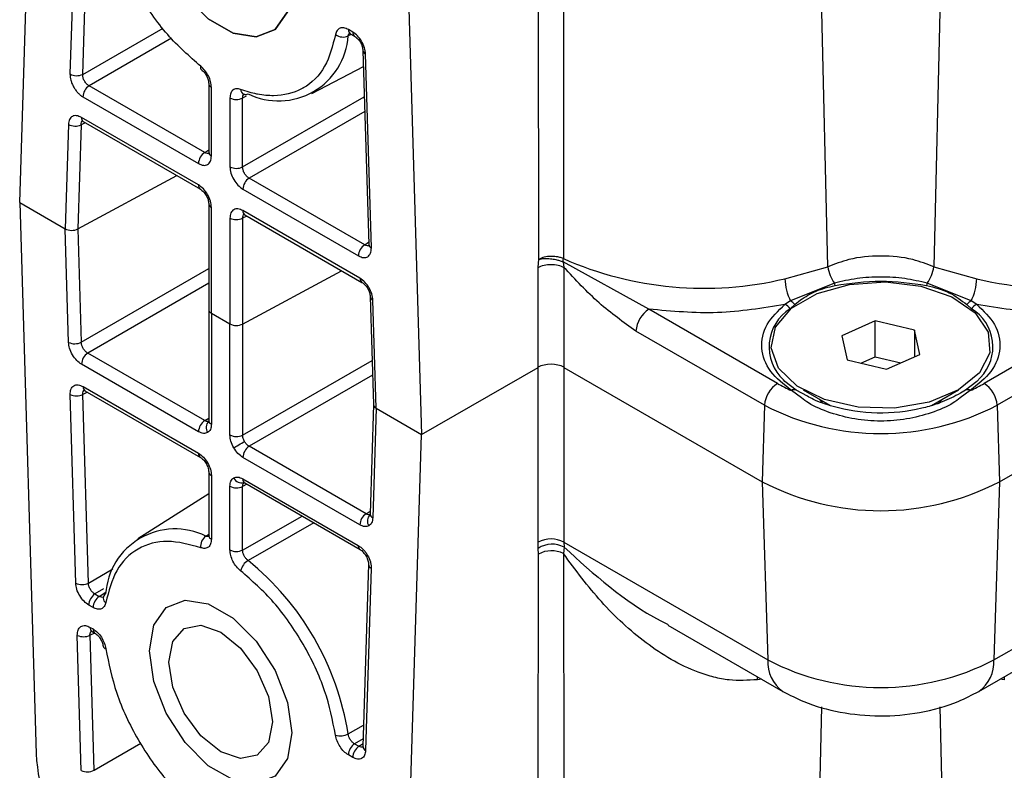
# Model space of a CAD drawing. Header units: millimetres. Extents: x 15 to 415, y 5 to 292.
# Tile 40 of 45: x 369.3 to 376.99, y 208.76 to 214.62. Entities that reach past the tile are written whole.
import ezdxf

# ---------------------------------------------------------------- set-up
doc = ezdxf.new("R2010")
doc.units = ezdxf.units.MM

msp = doc.modelspace()

# ---------------------------------------------------------------- linework, layer by layer
at = {"color": 7, "linetype": 'Continuous', "lineweight": 25}
for p, q in [((375.612197, 212.688607), (375.468817, 218.676705)), ((376.583766, 218.676705), (376.440386, 212.688607)), ((369.301888, 213.191644), (369.429864, 217.349686)), ((373.355196, 212.74852), (373.350014, 216.284218)), ((373.550765, 216.284878), (373.547643, 212.753364)), ((372.312761, 215.685424), (372.440737, 211.379625)), ((369.739647, 215.658984), (369.694611, 214.19574)), ((369.793802, 214.192723), (369.838838, 215.655968)), ((371.902086, 214.523144), (371.868168, 214.542724)), ((371.882964, 214.510021), (371.916882, 214.49044)), ((371.982089, 214.379426), (372.027125, 212.864184)), ((372.048014, 212.837149), (372.002978, 214.352391)), ((371.582782, 214.043222), (371.985833, 214.253462)), ((370.74666, 213.582327), (369.844248, 214.103278)), ((370.777948, 214.121698), (370.777948, 213.583354)), ((370.798869, 213.554197), (370.798869, 214.092541)), ((369.795503, 214.01685), (370.697915, 213.495898)), ((370.943756, 214.008899), (370.943756, 213.470555)), ((371.042978, 213.469555), (371.042978, 214.007899)), ((370.697915, 213.328588), (369.783393, 213.85653)), ((369.798189, 213.823827), (370.712711, 213.295885)), ((369.682501, 213.802265), (369.657391, 212.986417)), ((369.781692, 213.799249), (369.756643, 212.985399)), ((376.952105, 211.010487), (381.699822, 213.751285)), ((369.756643, 212.985399), (370.529695, 213.401538)), ((371.995867, 212.861175), (371.093455, 213.382127)), ((371.04471, 213.295698), (371.947122, 212.774747)), ((369.301888, 213.191644), (369.657391, 212.986417)), ((369.301888, 213.191644), (369.429864, 208.885845)), ((370.777948, 213.182888), (370.777948, 212.356613)), ((370.798869, 212.327455), (370.798869, 213.153731)), ((371.959232, 212.600445), (371.04471, 213.128388)), ((370.943756, 213.070089), (370.943756, 212.243814)), ((371.042978, 213.069089), (371.042978, 212.242814)), ((371.059506, 213.095684), (371.974028, 212.567742)), ((369.683749, 212.099581), (369.657391, 212.986417)), ((369.756643, 212.985399), (369.78294, 212.100634)), ((373.349936, 212.685487), (373.355196, 212.74852)), ((373.349936, 211.904494), (373.349936, 212.685487)), ((374.215352, 212.358416), (373.54495, 212.727202)), ((373.54495, 212.727202), (373.551844, 212.685487)), ((373.551844, 212.685487), (373.551844, 211.904494)), ((375.277423, 212.596648), (375.612197, 212.688607)), ((376.440386, 212.688607), (376.77516, 212.596648)), ((371.042978, 212.242814), (371.816014, 212.658962)), ((375.66357, 212.561345), (375.321641, 212.422706)), ((376.730941, 212.422706), (376.389012, 212.561345)), ((372.039235, 212.456728), (372.064302, 211.613327)), ((372.085234, 211.584852), (372.060124, 212.429692)), ((375.321641, 212.422706), (375.277383, 212.395716)), ((375.318074, 212.36136), (375.355397, 212.394208)), ((375.355397, 212.394208), (375.398362, 212.430524)), ((376.697186, 212.394208), (376.734509, 212.36136)), ((376.7752, 212.395716), (376.730941, 212.422706)), ((370.777948, 212.356613), (370.777948, 211.489062)), ((370.798869, 212.327455), (370.943756, 212.243814)), ((370.798869, 212.327455), (370.798869, 211.459905)), ((375.219192, 211.778911), (374.215352, 212.358416)), ((377.837231, 212.358416), (376.833391, 211.778911)), ((370.943756, 211.376263), (370.943756, 212.243814)), ((371.042978, 212.242814), (371.042978, 211.375263)), ((375.9831, 212.266622), (375.72144, 212.15062)), ((376.287951, 212.193807), (375.9831, 212.266622)), ((375.9831, 211.986665), (375.9831, 212.266622)), ((375.118239, 211.608054), (374.114398, 212.187559)), ((375.72144, 212.15062), (375.764632, 211.961803)), ((376.331143, 212.004991), (376.287951, 212.193807)), ((376.287951, 212.193807), (376.287951, 211.985842)), ((377.938184, 212.187559), (376.934344, 211.608054)), ((370.74666, 211.488035), (369.833386, 212.015257)), ((375.870164, 211.936597), (375.9831, 211.986665)), ((375.9831, 211.986665), (376.182419, 211.939057)), ((376.069483, 211.888989), (376.331143, 212.004991)), ((370.697915, 211.401607), (369.784641, 211.928828)), ((372.440737, 211.379625), (373.349936, 211.904494)), ((373.349936, 210.537868), (373.349936, 211.904494)), ((373.551844, 211.904494), (375.100478, 211.010487)), ((373.551844, 211.904494), (373.551844, 210.537868)), ((375.764632, 211.961803), (376.069483, 211.888989)), ((369.796757, 211.754353), (370.697915, 211.234125)), ((369.739644, 210.218965), (369.695864, 211.691951)), ((369.795055, 211.693003), (369.79496, 211.695025)), ((369.838835, 210.220018), (369.795055, 211.693003)), ((369.811553, 211.72165), (370.712711, 211.201422)), ((375.420101, 211.727973), (375.628296, 211.607746)), ((376.421095, 211.605902), (376.632481, 211.727973)), ((376.686818, 211.725854), (376.647362, 211.701572)), ((372.064281, 211.614047), (372.037989, 210.759804)), ((375.118239, 211.608054), (375.100478, 211.010487)), ((375.59772, 211.625403), (375.59772, 211.618715)), ((376.454863, 211.617247), (376.454863, 211.625403)), ((376.934344, 211.608054), (376.952105, 211.010487)), ((372.085234, 211.584852), (372.058876, 210.72845)), ((372.085234, 211.584852), (372.440737, 211.379625)), ((372.312761, 207.221583), (372.440737, 211.379625)), ((372.006729, 210.760613), (371.093455, 211.287835)), ((371.957984, 210.674184), (371.04471, 211.201406)), ((370.777948, 211.088426), (370.777948, 210.591528)), ((370.798869, 211.059268), (370.798869, 210.56237)), ((370.943756, 210.478729), (370.943756, 210.975627)), ((371.04471, 211.033925), (371.945868, 210.513697)), ((371.059506, 211.001222), (371.960665, 210.480994)), ((375.100478, 211.010487), (375.143301, 209.61914)), ((376.952105, 211.010487), (376.909282, 209.61914)), ((370.777948, 210.917283), (370.223757, 210.564943)), ((371.042978, 210.477729), (371.042978, 210.974627)), ((376.909282, 209.61914), (378.599591, 210.594934)), ((373.351803, 210.49071), (373.349936, 210.537868)), ((373.551844, 210.537868), (375.143301, 209.61914)), ((373.551844, 210.537868), (373.553035, 210.500316)), ((373.350014, 207.820377), (373.353523, 210.445996)), ((373.353523, 210.445996), (373.351803, 210.49071)), ((373.553035, 210.500316), (373.547608, 210.450187)), ((373.547608, 210.450187), (373.550765, 207.821037)), ((372.025874, 210.366162), (371.982094, 208.943724)), ((372.046761, 210.334807), (372.002981, 208.912369)), ((369.889281, 210.134641), (369.923215, 210.115052)), ((369.87447, 210.028623), (369.840536, 210.048212)), ((369.852652, 209.873737), (369.87447, 209.861142)), ((369.867448, 209.841034), (369.889266, 209.828439)), ((374.363651, 209.891929), (375.261424, 209.373656)), ((376.791159, 209.373656), (377.692091, 209.893753)), ((369.783121, 208.756179), (369.75176, 209.811335)), ((369.850951, 209.812387), (369.850855, 209.814409)), ((369.882312, 208.757231), (369.850951, 209.812387)), ((371.9169, 208.964122), (371.950834, 208.944532)), ((371.902089, 208.858104), (371.868155, 208.877693))]:
    msp.add_line(p, q, dxfattribs=at)
at = {"color": 8, "linetype": 'Continuous', "lineweight": 25}
for p, q in [((369.793802, 214.192723), (370.421759, 214.554371)), ((370.488204, 214.47414), (369.844248, 214.103278)), ((371.8913, 214.505209), (371.867183, 214.492984)), ((371.071004, 214.022081), (371.042978, 214.007899)), ((371.042978, 213.469555), (371.992834, 214.017902)), ((371.99624, 213.903299), (371.093455, 213.382127)), ((369.813329, 213.815087), (369.781692, 213.799249)), ((370.74666, 213.582327), (370.777948, 213.603004)), ((371.076542, 213.08585), (371.042978, 213.069089)), ((371.995867, 212.861175), (372.026609, 212.88154)), ((369.78294, 212.100634), (370.777948, 212.676377)), ((370.777948, 212.561811), (369.833386, 212.015257)), ((371.042978, 211.375263), (372.054029, 211.958972)), ((372.057436, 211.844336), (371.093455, 211.287835)), ((369.830551, 211.710683), (369.795055, 211.693003)), ((375.405854, 211.667219), (375.327814, 211.723696)), ((375.454173, 211.678331), (375.365765, 211.725854)), ((376.724769, 211.723696), (376.6468, 211.667267)), ((370.74666, 211.488035), (370.777948, 211.508712)), ((371.076542, 210.991387), (371.042978, 210.974627)), ((372.006729, 210.760613), (372.038662, 210.781667)), ((371.042978, 210.477729), (371.50732, 210.742705)), ((371.598347, 210.690156), (371.084805, 210.396156)), ((370.75531, 210.586369), (370.777948, 210.601135)), ((369.838835, 210.220018), (370.029839, 210.330539)), ((369.957276, 210.173985), (369.889281, 210.134641)), ((369.923215, 210.115052), (369.975461, 210.149194)), ((369.879795, 209.826754), (369.850951, 209.812387)), ((375.06211, 209.465013), (375.062584, 209.488444)), ((375.094236, 209.470171), (375.06211, 209.465013)), ((376.990473, 209.465013), (376.958347, 209.470171)), ((376.989951, 209.490048), (376.990473, 209.465013)), ((375.468817, 205.338045), (375.566444, 209.253375)), ((376.486117, 209.254238), (376.583766, 205.338045)), ((371.867171, 209.041125), (371.987243, 209.111023)), ((371.983926, 209.00325), (371.9169, 208.964122)), ((369.882312, 208.757231), (370.247609, 208.968604)), ((371.950834, 208.944532), (371.982767, 208.965586))]:
    msp.add_line(p, q, dxfattribs=at)
at = {"color": 7, "linetype": 'Continuous', "lineweight": 25, "flags": 128}
for points in [[(371.426896, 214.88112), (371.393391, 215.119892), (371.296914, 215.368549), (371.149104, 215.5971), (370.967789, 215.777978), (370.774836, 215.889367), (370.593521, 215.917832), (370.445711, 215.859938), (370.349234, 215.72267), (370.315729, 215.522584), (370.349234, 215.283812), (370.445711, 215.035155), (370.593521, 214.806604), (370.774836, 214.625725), (370.967789, 214.514336), (371.149104, 214.485872), (371.296914, 214.543765), (371.393391, 214.681033), (371.426896, 214.88112)], [(370.315729, 215.522584), (370.349234, 215.72267), (370.445711, 215.859938), (370.593521, 215.917832), (370.774836, 215.889367), (370.967789, 215.777978), (371.149104, 215.5971), (371.296914, 215.368549), (371.393391, 215.119892), (371.426896, 214.88112), (371.393391, 214.681033), (371.296914, 214.543765), (371.149104, 214.485872), (370.967789, 214.514336), (370.774836, 214.625725), (370.593521, 214.806604), (370.445711, 215.035155), (370.349234, 215.283812), (370.315729, 215.522584)], [(369.798189, 213.823827), (369.797568, 213.824198), (369.796417, 213.824957)], [(371.059506, 213.095684), (371.058885, 213.096055), (371.057734, 213.096814)], [(376.632383, 211.727916), (376.402746, 211.633265), (376.132314, 211.586787), (375.850393, 211.593518), (375.587533, 211.65273), (375.372219, 211.758005), (375.227785, 211.897935), (375.169881, 212.057357), (375.204782, 212.218995), (375.328707, 212.365333), (375.528226, 212.480512), (375.781718, 212.552052), (376.061713, 212.572201), (376.33787, 212.538773), (376.580262, 212.455393), (376.762623, 212.331095), (376.865192, 212.179349), (376.876852, 212.0166), (376.796341, 211.860483), (376.632383, 211.727916)], [(376.804535, 211.824727), (376.775129, 211.794905), (376.686818, 211.725854)], [(375.365765, 211.725854), (375.277454, 211.794905), (375.26626, 211.805713)], [(370.973317, 211.276756), (370.980979, 211.281181), (370.990186, 211.286497), (371.000606, 211.292514), (371.011864, 211.299013), (371.023552, 211.305762), (371.035251, 211.312516), (371.046537, 211.319032), (371.057005, 211.325075)], [(371.426896, 209.048686), (371.393391, 208.848599), (371.296914, 208.711331), (371.149104, 208.653438), (370.967789, 208.681902), (370.774836, 208.793291), (370.593521, 208.974169), (370.445711, 209.20272), (370.349234, 209.451378), (370.315729, 209.690149), (370.349234, 209.890236), (370.445711, 210.027504), (370.593521, 210.085397), (370.774836, 210.056933), (370.967789, 209.945544), (371.149104, 209.764666), (371.296914, 209.536114), (371.393391, 209.287457), (371.426896, 209.048686)], [(370.315729, 209.690149), (370.349234, 209.890236), (370.445711, 210.027504), (370.593521, 210.085397), (370.774836, 210.056933), (370.967789, 209.945544), (371.149104, 209.764666), (371.296914, 209.536114), (371.393391, 209.287457), (371.426896, 209.048686), (371.393391, 208.848599), (371.296914, 208.711331), (371.149104, 208.653438), (370.967789, 208.681902), (370.774836, 208.793291), (370.593521, 208.974169), (370.445711, 209.20272), (370.349234, 209.451378), (370.315729, 209.690149)], [(371.275374, 209.136158), (371.244616, 208.975356), (371.157027, 208.874546), (371.02594, 208.849076), (370.871313, 208.902823), (370.716685, 209.027605), (370.585598, 209.204424), (370.498009, 209.406363), (370.467251, 209.602677), (370.498009, 209.763479), (370.585598, 209.864289), (370.716685, 209.889759), (370.871313, 209.836012), (371.02594, 209.71123), (371.157027, 209.53441), (371.244616, 209.332472), (371.275374, 209.136158)]]:
    msp.add_lwpolyline(points, dxfattribs=at)
at = {"color": 8, "linetype": 'Continuous', "lineweight": 25, "flags": 128}
for points in [[(375.547829, 211.654213), (375.551428, 211.649061), (375.571136, 211.624764)], [(376.475302, 211.618204), (376.501155, 211.649061), (376.504754, 211.654213)], [(370.769308, 211.158775), (370.763467, 211.155402), (370.759658, 211.153202), (370.758019, 211.152255), (370.757956, 211.152218)]]:
    msp.add_lwpolyline(points, dxfattribs=at)
at = {"color": 8, "linetype": 'Continuous', "lineweight": 25}
for centre, radius, start, end in [((371.903305, 214.538923), 0.035342, 173.8253184, 234.8625012), ((371.936131, 214.518866), 0.034313, 172.8378751, 236.2729086), ((372.015301, 214.383484), 0.033446, 186.7216502, 248.3807267), ((370.813123, 214.124845), 0.03531, 185.0071964, 246.1912618), ((371.071734, 214.077913), 0.044393, 183.1672523, 244.897413), ((369.820176, 213.853231), 0.036931, 174.8741814, 229.9590147), ((370.813139, 213.58652), 0.035334, 185.1409796, 246.1791614), ((370.732995, 213.324775), 0.035287, 173.7973187, 235.1727403), ((370.813101, 213.186011), 0.035278, 184.8305421, 246.2071918), ((371.081493, 213.125088), 0.036931, 174.8741814, 229.9590147), ((372.060373, 212.868287), 0.033501, 187.0337499, 248.3505784), ((371.994319, 212.596634), 0.035294, 173.8009355, 235.1325879), ((372.071536, 212.460076), 0.032457, 185.5071995, 249.4148931), ((375.504544, 212.063732), 0.351217, 122.0680023, 227.2771635), ((376.555082, 212.065061), 0.346391, 316.0664881, 58.8026031), ((369.83088, 211.750093), 0.034389, 172.8843967, 235.8034229), ((370.824818, 211.432735), 0.067388, 132.8747922, 214.5387679), ((370.812236, 211.49158), 0.03438, 184.1997547, 247.1203863), ((370.732053, 211.229869), 0.034402, 172.8924346, 235.722667), ((370.812245, 211.090954), 0.034393, 184.2804561, 247.1123502), ((371.034166, 211.069977), 0.067395, 205.4623962, 287.1230232), ((371.078834, 211.029665), 0.034389, 172.8843953, 235.8034243), ((372.084768, 210.704353), 0.068184, 132.8414745, 213.815798), ((372.074194, 210.761288), 0.036235, 182.3466991, 244.9927559), ((370.812236, 210.594046), 0.03438, 184.1997522, 247.1203888), ((371.980005, 210.50944), 0.034401, 172.8918853, 235.7281814), ((371.975766, 210.506024), 0.081876, 292.2650821, 301.4596474), ((372.063014, 210.368277), 0.037207, 183.3784514, 244.0984839), ((369.886776, 209.869477), 0.034389, 172.8843967, 235.8034229), ((369.908543, 209.85687), 0.03434, 172.854538, 236.1042928), ((375.421259, 209.601752), 0.278502, 176.4204774, 235.0284593), ((376.631324, 209.601752), 0.278502, 304.9718237, 3.5794994), ((372.018299, 208.945207), 0.036235, 182.3466991, 244.9927559)]:
    msp.add_arc(centre, radius, start, end, dxfattribs=at)
at = {"color": 7, "linetype": 'Continuous', "lineweight": 25}
for centre, radius, start, end in [((371.324871, 214.528778), 0.543492, 243.7869602, 356.2237916), ((371.826821, 214.581052), 0.096876, 233.1390706, 294.6220317), ((370.741191, 214.247628), 0.027196, 162.7664826, 225.0793979), ((369.747094, 214.289175), 0.107166, 240.6771155, 295.8393242), ((369.905696, 214.011662), 0.110314, 123.8500426, 177.3047975), ((370.99436, 214.106939), 0.11033, 242.6993468, 296.1459996), ((371.065098, 214.073999), 0.038281, 251.4204066, 300.9824972), ((369.734983, 213.895701), 0.107166, 240.6771155, 295.8393243), ((370.808108, 213.490711), 0.110314, 123.8500426, 177.3047975), ((370.99436, 213.568595), 0.11033, 242.6993468, 296.1459996), ((371.154902, 213.290511), 0.110314, 123.8500552, 177.3047966), ((370.99436, 213.16813), 0.11033, 242.6993468, 296.1459996), ((372.057314, 212.76956), 0.110314, 123.8500899, 177.3047943), ((373.36517, 212.758928), 0.182558, 349.9921398, 358.2535237), ((374.645294, 215.244156), 2.721926, 246.2176948, 283.4287301), ((377.406684, 215.173943), 2.653539, 256.2318965, 297.1571112), ((375.919332, 212.738592), 0.311175, 189.2436202, 214.7225667), ((376.133251, 212.738592), 0.311175, 325.2774333, 350.7563798), ((375.686583, 212.608071), 0.40932, 181.5991727, 206.9274972), ((376.366, 212.608071), 0.40932, 333.0725028, 358.4008273), ((375.47481, 212.495881), 0.19979, 13.9452039, 19.1271409), ((376.577773, 212.495881), 0.19979, 160.8728591, 166.0547961), ((375.236901, 212.306495), 0.097975, 34.0549473, 65.5949507), ((375.267821, 212.324714), 0.111799, 38.4327334, 61.2228744), ((376.784762, 212.324714), 0.111799, 118.7771256, 141.5672666), ((376.815682, 212.306495), 0.097975, 114.4050493, 145.9450527), ((370.813139, 212.359779), 0.035334, 185.1409796, 246.1791614), ((370.812236, 212.359131), 0.03438, 184.1997547, 247.1203863), ((374.334528, 212.172745), 0.220628, 122.6950974, 176.1500601), ((370.99436, 212.341854), 0.11033, 242.6993468, 296.1459996), ((369.732258, 212.202516), 0.113793, 244.7673421, 296.4481591), ((369.894833, 211.923641), 0.110314, 123.8500426, 177.3047975), ((375.338368, 211.59324), 0.220628, 122.6950974, 176.1500601), ((375.807145, 212.801115), 1.179233, 240.0932776, 246.0162676), ((376.245438, 212.801115), 1.179233, 293.9837324, 299.9067224), ((376.714215, 211.59324), 0.220628, 3.8499399, 57.3049026), ((369.744374, 211.794886), 0.113793, 244.7673421, 296.4481591), ((375.348782, 211.689725), 0.039921, 64.8231571, 121.68329), ((376.703801, 211.689725), 0.039921, 58.31671, 115.1768429), ((376.026291, 213.36059), 1.973814, 242.6096722, 297.3903278), ((370.808108, 211.396419), 0.110314, 123.8500426, 177.3047975), ((370.99436, 211.474304), 0.11033, 242.6993468, 296.1459996), ((371.154902, 211.196219), 0.110314, 123.8500426, 177.3047975), ((370.99436, 211.073667), 0.11033, 242.6993468, 296.1459996), ((376.026291, 212.797301), 2.01242, 242.6096722, 297.3903278), ((372.068176, 210.668997), 0.110314, 123.8500426, 177.3047975), ((370.515242, 210.098783), 0.543482, 63.7862226, 176.2171738), ((370.811387, 210.507386), 0.096866, 125.3741755, 186.8640901), ((373.45089, 210.356667), 0.207426, 60.8762066, 119.1237934), ((373.460383, 210.328692), 0.195036, 61.6372987, 123.828817), ((370.99436, 210.576769), 0.11033, 242.6993468, 296.1459996), ((373.454577, 210.262289), 0.209668, 63.6593092, 118.8142837), ((371.155309, 210.285204), 0.131458, 122.4338915, 166.6384629), ((369.705564, 208.696436), 2.188916, 9.0600975, 50.9423547), ((369.788153, 210.3219), 0.113793, 244.7673421, 296.4481591), ((369.950729, 210.043025), 0.110314, 123.8500426, 177.3047975), ((369.992454, 210.101498), 0.038457, 120.4850481, 241.2027399), ((369.984662, 210.023436), 0.110314, 123.8500426, 177.3047975), ((369.800269, 209.91427), 0.113793, 244.7673421, 296.4481591), ((369.979931, 209.733651), 0.027187, 194.9430807, 257.2446244), ((376.026291, 211.323306), 1.919337, 242.6096722, 297.3903278), ((371.806325, 209.157697), 0.131496, 253.3716356, 297.5625183), ((371.978348, 208.872506), 0.110314, 123.8500205, 177.3047989), ((372.012281, 208.852916), 0.110314, 123.8500426, 177.3047975), ((371.190902, 209.004355), 1.765022, 183.8499399, 237.3049026), ((369.83163, 208.859114), 0.113793, 244.7673421, 296.4481591)]:
    msp.add_arc(centre, radius, start, end, dxfattribs=at)
for centre, major_axis, ratio, start_param, end_param in [((369.707898, 213.015574), (0.07145, -0.000038), 0.5772875, 3.92760008, 5.46348982), ((369.707898, 213.015574), (0.07145, -0.000038), 0.5772875, 3.92760008, 5.46348982), ((373.45089, 211.846073), (0.142857, 0), 0.57799126, 0.78600715, 2.3555855), ((373.45089, 211.846073), (0.142857, 0), 0.57799126, 0.78600715, 2.3555855), ((372.135742, 211.61401), (0.07145, -0.000038), 0.5772875, 3.12413157, 3.92760008), ((372.135742, 211.61401), (0.07145, -0.000038), 0.5772875, 3.15905374, 3.92760008)]:
    msp.add_ellipse(centre, major_axis=major_axis, ratio=ratio, start_param=start_param, end_param=end_param, dxfattribs=at)
for points, knots in [([(370.715216, 214.255685), (370.627113, 214.333416), (370.446599, 214.492679), (370.29411, 214.713865), (370.225716, 214.832537), (370.221105, 214.840554), (370.154992, 214.957133), (370.073406, 215.137055), (370.020628, 215.312965), (369.999335, 215.399856), (369.986572, 215.457642), (369.978292, 215.511301), (369.973917, 215.539652)], [0, 0, 0, 0, 0.24379162, 0.4995076, 0.50011638, 0.50467354, 0.51712163, 0.75542655, 0.87764462, 0.88387581, 0.93864585, 1, 1, 1, 1]), ([(371.868168, 214.542724), (371.856389, 214.548128), (371.832844, 214.558928), (371.801971, 214.555233), (371.778346, 214.537429), (371.77192, 214.514835), (371.768708, 214.503542)], [0, 0, 0, 0, 0.25014954, 0.49998707, 0.75006361, 1, 1, 1, 1]), ([(371.867183, 214.492984), (371.868558, 214.498672), (371.871188, 214.509555), (371.879119, 214.514321), (371.882905, 214.516596)], [0, 0, 0, 0, 0.52264418, 1, 1, 1, 1]), ([(372.002978, 214.352391), (372.001037, 214.368369), (371.997156, 214.400302), (371.97383, 214.45094), (371.940845, 214.495604), (371.915012, 214.513959), (371.902086, 214.523144)], [0, 0, 0, 0, 0.25018518, 0.5, 0.74981482, 1, 1, 1, 1]), ([(371.768708, 214.503542), (371.745439, 214.415237), (371.697763, 214.234309), (371.582453, 214.124788), (371.513877, 214.085396), (371.50924, 214.082749), (371.441336, 214.045604), (371.326314, 214.017792), (371.200364, 214.029556), (371.135763, 214.042261), (371.092102, 214.052727), (371.049773, 214.067601), (371.027409, 214.07546)], [0, 0, 0, 0, 0.24379162, 0.4995076, 0.50011638, 0.50467354, 0.51712164, 0.75542655, 0.87764462, 0.8838758, 0.93864585, 1, 1, 1, 1]), ([(371.916895, 214.490433), (371.925165, 214.484536), (371.941721, 214.472731), (371.963102, 214.4437), (371.97828, 214.410642), (371.980818, 214.389841), (371.982089, 214.379426)], [0, 0, 0, 0, 0.24918145, 0.49884763, 0.74908124, 1, 1, 1, 1]), ([(370.798869, 214.092541), (370.79766, 214.106841), (370.795242, 214.135424), (370.776608, 214.181833), (370.74938, 214.224833), (370.726602, 214.245403), (370.715216, 214.255685)], [0, 0, 0, 0, 0.25014954, 0.49998707, 0.75006361, 1, 1, 1, 1]), ([(370.721829, 214.228493), (370.729574, 214.221515), (370.744996, 214.207619), (370.76326, 214.179077), (370.775569, 214.148858), (370.777157, 214.130732), (370.777948, 214.121712)], [0, 0, 0, 0, 0.25360104, 0.50500419, 0.75369189, 1, 1, 1, 1]), ([(369.694611, 214.19574), (369.695722, 214.179437), (369.697386, 214.155002), (369.709847, 214.119843), (369.722261, 214.09431), (369.737823, 214.070078), (369.755709, 214.048629), (369.775216, 214.029887), (369.788741, 214.021195), (369.795503, 214.01685)], [0, 0, 0, 0, 0.249246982, 0.373577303, 0.499340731, 0.62217669, 0.74943613, 0.874731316, 1, 1, 1, 1]), ([(369.844248, 214.103278), (369.840602, 214.105489), (369.833413, 214.109848), (369.820207, 214.122041), (369.806085, 214.141034), (369.797192, 214.162864), (369.793704, 214.180295), (369.793769, 214.188552), (369.793802, 214.192723)], [0, 0, 0, 0, 0.13079635, 0.2578972, 0.50000405, 0.74272401, 0.87001339, 1, 1, 1, 1]), ([(371.027409, 214.07546), (371.016011, 214.078333), (370.99323, 214.084075), (370.966006, 214.072481), (370.947397, 214.047572), (370.94497, 214.021788), (370.943756, 214.008899)], [0, 0, 0, 0, 0.25014954, 0.49998707, 0.75006361, 1, 1, 1, 1]), ([(371.042978, 214.007899), (371.043501, 214.01413), (371.044546, 214.02659), (371.050443, 214.037105), (371.055968, 214.039003), (371.056849, 214.039306)], [0, 0, 0, 0, 0.45671437, 0.91337097, 1, 1, 1, 1]), ([(369.783393, 213.85653), (369.770467, 213.86227), (369.744634, 213.873741), (369.711649, 213.86716), (369.688323, 213.843454), (369.684442, 213.816001), (369.682501, 213.802265)], [0, 0, 0, 0, 0.25018518, 0.5, 0.74981482, 1, 1, 1, 1]), ([(369.781692, 213.799249), (369.782551, 213.805833), (369.784269, 213.818995), (369.791201, 213.829099), (369.796905, 213.830036), (369.797143, 213.830075)], [0, 0, 0, 0, 0.48960103, 0.97864021, 1, 1, 1, 1]), ([(370.697915, 213.495898), (370.711134, 213.490072), (370.737552, 213.478429), (370.771027, 213.485843), (370.794182, 213.511131), (370.797306, 213.539834), (370.798869, 213.554197)], [0, 0, 0, 0, 0.250201, 0.5, 0.749799, 1, 1, 1, 1]), ([(370.7827, 213.579486), (370.782381, 213.579105), (370.778434, 213.574385), (370.76556, 213.573686), (370.752963, 213.579446), (370.74666, 213.582327)], [0, 0, 0, 0, 0.0420266, 0.520718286, 1, 1, 1, 1]), ([(370.943756, 213.470555), (370.945319, 213.454388), (370.948443, 213.422079), (370.971598, 213.370056), (371.005073, 213.323992), (371.031491, 213.305134), (371.04471, 213.295698)], [0, 0, 0, 0, 0.250200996, 0.5, 0.749799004, 1, 1, 1, 1]), ([(371.093455, 213.382127), (371.086643, 213.386706), (371.073028, 213.395858), (371.056203, 213.418904), (371.044657, 213.444997), (371.043538, 213.461366), (371.042978, 213.469555)], [0, 0, 0, 0, 0.25015398, 0.5, 0.74984602, 1, 1, 1, 1]), ([(370.798869, 213.153731), (370.797306, 213.169898), (370.794182, 213.202208), (370.771027, 213.25423), (370.737552, 213.300294), (370.711134, 213.319152), (370.697915, 213.328588)], [0, 0, 0, 0, 0.250201, 0.5, 0.749799, 1, 1, 1, 1]), ([(370.712724, 213.295878), (370.721216, 213.2898), (370.738198, 213.277647), (370.759889, 213.247796), (370.774896, 213.214084), (370.77693, 213.193298), (370.777948, 213.182903)], [0, 0, 0, 0, 0.25005342, 0.4999945, 0.74993828, 1, 1, 1, 1]), ([(371.04471, 213.128388), (371.031491, 213.134214), (371.005073, 213.145857), (370.971598, 213.138443), (370.948443, 213.113155), (370.945319, 213.084452), (370.943756, 213.070089)], [0, 0, 0, 0, 0.250201, 0.5, 0.749799, 1, 1, 1, 1]), ([(371.042978, 213.069089), (371.043633, 213.075989), (371.044943, 213.089781), (371.051987, 213.100583), (371.05805, 213.101642), (371.058541, 213.101728)], [0, 0, 0, 0, 0.47918756, 0.95778521, 1, 1, 1, 1]), ([(371.947122, 212.774747), (371.960638, 212.768773), (371.980895, 212.759818), (372.004663, 212.761454), (372.020125, 212.767495), (372.032778, 212.778683), (372.041781, 212.794515), (372.047575, 212.813944), (372.047868, 212.829415), (372.048014, 212.837149)], [0, 0, 0, 0, 0.24924698, 0.3735773, 0.49934073, 0.62217669, 0.74943613, 0.87473132, 1, 1, 1, 1]), ([(372.031895, 212.858311), (372.031585, 212.85794), (372.027654, 212.853221), (372.014788, 212.852508), (372.002181, 212.858283), (371.995867, 212.861175)], [0, 0, 0, 0, 0.04087159, 0.51964119, 1, 1, 1, 1]), ([(373.547643, 212.753364), (373.538263, 212.756994), (373.520979, 212.763683), (373.487471, 212.769996), (373.446201, 212.772301), (373.396601, 212.766473), (373.368998, 212.754505), (373.355196, 212.74852)], [0, 0, 0, 0, 0.16406404, 0.30233136, 0.50075079, 0.75037228, 1, 1, 1, 1]), ([(373.355196, 212.74852), (373.368675, 212.751225), (373.395634, 212.756633), (373.444401, 212.754593), (373.485146, 212.747496), (373.518363, 212.738416), (373.535598, 212.731147), (373.54495, 212.727202)], [0, 0, 0, 0, 0.2496007, 0.49921467, 0.69767673, 0.83594579, 1, 1, 1, 1]), ([(376.440386, 212.688607), (376.386795, 212.709823), (376.260226, 212.759929), (376.026327, 212.781917), (375.792404, 212.759945), (375.665803, 212.709828), (375.612197, 212.688607)], [0, 0, 0, 0, 0.21168289, 0.49994145, 0.78826012, 1, 1, 1, 1]), ([(374.114398, 212.187559), (374.017023, 212.256671), (373.821766, 212.395253), (373.641973, 212.588575), (373.551844, 212.685487)], [0, 0, 0, 0, 0.49870524, 1, 1, 1, 1]), ([(372.060124, 212.429692), (372.058183, 212.44567), (372.054302, 212.477603), (372.030976, 212.528241), (371.997991, 212.572906), (371.972158, 212.591261), (371.959232, 212.600445)], [0, 0, 0, 0, 0.25018518, 0.5, 0.74981482, 1, 1, 1, 1]), ([(376.389012, 212.561345), (376.331167, 212.575081), (376.215035, 212.602658), (376.026657, 212.61267), (375.837931, 212.602905), (375.721724, 212.575207), (375.66357, 212.561345)], [0, 0, 0, 0, 0.24897766, 0.49984892, 0.74970791, 1, 1, 1, 1]), ([(371.974041, 212.567735), (371.982311, 212.561838), (371.998867, 212.550032), (372.020248, 212.521002), (372.035426, 212.487944), (372.037964, 212.467143), (372.039235, 212.456728)], [0, 0, 0, 0, 0.24918145, 0.49884763, 0.74908124, 1, 1, 1, 1]), ([(375.398362, 212.430524), (375.437305, 212.455519), (375.516025, 212.506043), (375.617458, 212.531278), (375.668712, 212.544029)], [0, 0, 0, 0, 0.49470876, 1, 1, 1, 1]), ([(375.668712, 212.544029), (375.787905, 212.561114), (376.026291, 212.595284), (376.264678, 212.561114), (376.383871, 212.544029)], [0, 0, 0, 0, 0.50000002, 1, 1, 1, 1]), ([(376.383871, 212.544029), (376.44506, 212.528154), (376.567392, 212.496414), (376.653932, 212.428268), (376.697186, 212.394208)], [0, 0, 0, 0, 0.50018067, 1, 1, 1, 1]), ([(375.327814, 211.723696), (375.267892, 211.771626), (375.144438, 211.870371), (375.080605, 212.054154), (375.116667, 212.240436), (375.224866, 212.344975), (375.277383, 212.395716)], [0, 0, 0, 0, 0.24269205, 0.5, 0.75730795, 1, 1, 1, 1]), ([(376.7752, 212.395716), (376.827717, 212.344975), (376.935915, 212.240436), (376.971978, 212.054154), (376.908144, 211.870371), (376.784691, 211.771626), (376.724769, 211.723696)], [0, 0, 0, 0, 0.24269205, 0.5, 0.75730795, 1, 1, 1, 1]), ([(369.784641, 211.928828), (369.7722, 211.937562), (369.746348, 211.955711), (369.712806, 212.000976), (369.689219, 212.052398), (369.685526, 212.084252), (369.683749, 212.099581)], [0, 0, 0, 0, 0.24060768, 0.5, 0.75939232, 1, 1, 1, 1]), ([(369.833386, 212.015257), (369.826732, 212.019718), (369.813432, 212.028635), (369.796855, 212.050978), (369.785226, 212.076372), (369.783702, 212.092543), (369.78294, 212.100634)], [0, 0, 0, 0, 0.25014353, 0.5, 0.74985647, 1, 1, 1, 1]), ([(369.695864, 211.691951), (369.69682, 211.706411), (369.698285, 211.728591), (369.710487, 211.749702), (369.72337, 211.76147), (369.739703, 211.767899), (369.763606, 211.769318), (369.7838, 211.760202), (369.796757, 211.754353)], [0, 0, 0, 0, 0.23901847, 0.36664657, 0.49999734, 0.62746673, 0.76098153, 1, 1, 1, 1]), ([(369.79496, 211.695025), (369.795612, 211.701908), (369.796916, 211.715679), (369.803963, 211.726498), (369.810055, 211.72757), (369.810578, 211.727662)], [0, 0, 0, 0, 0.47741367, 0.95519709, 1, 1, 1, 1]), ([(376.6468, 211.667267), (376.628735, 211.653321), (376.56796, 211.606403), (376.420921, 211.545536), (376.229317, 211.495783), (376.025496, 211.479416), (375.8219, 211.496041), (375.631007, 211.545803), (375.484481, 211.606519), (375.42391, 211.65328), (375.405854, 211.667219)], [0, 0, 0, 0, 0.06168155, 0.20750372, 0.35457608, 0.50073054, 0.64649631, 0.79318861, 0.93835443, 1, 1, 1, 1]), ([(376.647362, 211.701572), (376.601593, 211.677895), (376.526118, 211.638852), (376.41958, 211.603766), (376.25536, 211.56036), (375.995883, 211.53212), (375.705691, 211.577909), (375.527011, 211.637462), (375.469008, 211.670007), (375.454173, 211.678331)], [0, 0, 0, 0, 0.137198, 0.22624147, 0.27383363, 0.54605378, 0.81755995, 0.95333837, 1, 1, 1, 1]), ([(370.781653, 211.484032), (370.77665, 211.482298), (370.769026, 211.479657), (370.756548, 211.482659), (370.749986, 211.486227), (370.74666, 211.488035)], [0, 0, 0, 0, 0.4849067, 0.73892311, 1, 1, 1, 1]), ([(370.798869, 211.459905), (370.7975, 211.445298), (370.794754, 211.416008), (370.777804, 211.401701), (370.769308, 211.394529)], [0, 0, 0, 0, 0.49871369, 1, 1, 1, 1]), ([(370.777948, 211.489076), (370.777854, 211.487073), (370.777674, 211.483253), (370.778031, 211.48298), (370.7782, 211.482851)], [0, 0, 0, 0, 0.52437311, 1, 1, 1, 1]), ([(370.769308, 211.394529), (370.758913, 211.390766), (370.738062, 211.383218), (370.711323, 211.395465), (370.697915, 211.401607)], [0, 0, 0, 0, 0.49854899, 1, 1, 1, 1]), ([(370.973317, 211.276756), (370.964862, 211.293641), (370.947903, 211.327509), (370.945141, 211.35998), (370.943756, 211.376263)], [0, 0, 0, 0, 0.49854899, 1, 1, 1, 1]), ([(371.057005, 211.325075), (371.053002, 211.33325), (371.046904, 211.345707), (371.043265, 211.362917), (371.043075, 211.37111), (371.042978, 211.375263)], [0, 0, 0, 0, 0.4849067, 0.73892311, 1, 1, 1, 1]), ([(371.093455, 211.287835), (371.089907, 211.289995), (371.082906, 211.294256), (371.069822, 211.306011), (371.062083, 211.317521), (371.057005, 211.325075)], [0, 0, 0, 0, 0.26107689, 0.5150933, 1, 1, 1, 1]), ([(370.697915, 211.234125), (370.711249, 211.224847), (370.737986, 211.206242), (370.758849, 211.174625), (370.769308, 211.158775)], [0, 0, 0, 0, 0.49871369, 1, 1, 1, 1]), ([(371.04471, 211.201406), (371.031376, 211.210685), (371.004639, 211.22929), (370.983776, 211.260907), (370.973317, 211.276756)], [0, 0, 0, 0, 0.49871369, 1, 1, 1, 1]), ([(370.712724, 211.201415), (370.716559, 211.198922), (370.724301, 211.193891), (370.736097, 211.182528), (370.747687, 211.16876), (370.754502, 211.157782), (370.757956, 211.152218)], [0, 0, 0, 0, 0.24205793, 0.48859768, 0.74083366, 1, 1, 1, 1]), ([(370.757956, 211.152218), (370.761048, 211.146445), (370.767147, 211.135053), (370.773277, 211.118131), (370.77722, 211.102231), (370.777707, 211.093009), (370.777948, 211.088441)], [0, 0, 0, 0, 0.25916245, 0.51139725, 0.75793837, 1, 1, 1, 1]), ([(370.769308, 211.158775), (370.777763, 211.14189), (370.794722, 211.108023), (370.797484, 211.075551), (370.798869, 211.059268)], [0, 0, 0, 0, 0.49854899, 1, 1, 1, 1]), ([(370.943756, 210.975627), (370.945125, 210.990234), (370.947871, 211.019523), (370.964821, 211.033831), (370.973317, 211.041003)], [0, 0, 0, 0, 0.49871369, 1, 1, 1, 1]), ([(370.973317, 211.041003), (370.983712, 211.044766), (371.004563, 211.052313), (371.031302, 211.040066), (371.04471, 211.033925)], [0, 0, 0, 0, 0.49854899, 1, 1, 1, 1]), ([(371.042978, 210.974627), (371.043075, 210.978412), (371.043265, 210.985879), (371.046904, 210.998188), (371.053002, 211.003472), (371.057005, 211.006938)], [0, 0, 0, 0, 0.26107689, 0.5150933, 1, 1, 1, 1]), ([(371.054259, 211.004543), (371.054286, 211.004331), (371.054343, 211.003887), (371.057738, 211.002134), (371.059518, 211.001215)], [0, 0, 0, 0, 0.475440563, 1, 1, 1, 1]), ([(372.041133, 210.756287), (372.036155, 210.754615), (372.025929, 210.751181), (372.01324, 210.757414), (372.006729, 210.760613)], [0, 0, 0, 0, 0.48682696, 1, 1, 1, 1]), ([(372.03799, 210.759834), (372.037859, 210.758135), (372.03763, 210.755153), (372.038009, 210.755091), (372.038172, 210.755064)], [0, 0, 0, 0, 0.56998221, 1, 1, 1, 1]), ([(372.028119, 210.666407), (372.017839, 210.662978), (371.997221, 210.6561), (371.971088, 210.668145), (371.957984, 210.674184)], [0, 0, 0, 0, 0.49855227, 1, 1, 1, 1]), ([(372.058876, 210.72845), (372.057116, 210.714479), (372.053588, 210.686466), (372.036623, 210.673105), (372.028119, 210.666407)], [0, 0, 0, 0, 0.498705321, 1, 1, 1, 1]), ([(370.715216, 210.495809), (370.627006, 210.519754), (370.446273, 210.568815), (370.217798, 210.501394), (370.045176, 210.337226), (369.997297, 210.156167), (369.973929, 210.067798)], [0, 0, 0, 0, 0.244032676, 0.5, 0.755967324, 1, 1, 1, 1]), ([(370.798869, 210.56237), (370.797744, 210.549477), (370.795482, 210.523538), (370.776625, 210.498884), (370.749419, 210.487173), (370.726624, 210.492929), (370.715216, 210.495809)], [0, 0, 0, 0, 0.24858526, 0.50013657, 0.74984016, 1, 1, 1, 1]), ([(370.783615, 210.58818), (370.779758, 210.586037), (370.77167, 210.581542), (370.760929, 210.584711), (370.75531, 210.586369)], [0, 0, 0, 0, 0.47687436, 1, 1, 1, 1]), ([(371.945868, 210.513697), (371.959326, 210.504132), (371.979562, 210.489749), (372.003536, 210.460734), (372.0135, 210.444383), (372.018497, 210.436183)], [0, 0, 0, 0, 0.497412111, 0.747981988, 1, 1, 1, 1]), ([(371.027409, 210.315584), (371.016048, 210.325742), (370.993191, 210.34618), (370.966101, 210.389363), (370.947372, 210.435825), (370.944962, 210.464419), (370.943756, 210.478729)], [0, 0, 0, 0, 0.24858526, 0.50013657, 0.74984016, 1, 1, 1, 1]), ([(371.084805, 210.396156), (371.078956, 210.401207), (371.067259, 210.411307), (371.053505, 210.432738), (371.044319, 210.456027), (371.043425, 210.47049), (371.042978, 210.477729)], [0, 0, 0, 0, 0.25002226, 0.50001287, 0.7497646, 1, 1, 1, 1]), ([(371.960678, 210.480987), (371.96461, 210.478424), (371.972546, 210.473254), (371.984611, 210.461522), (371.996423, 210.447303), (372.003303, 210.435986), (372.00679, 210.43025)], [0, 0, 0, 0, 0.24209898, 0.48860815, 0.74080528, 1, 1, 1, 1]), ([(375.06211, 209.465013), (374.988157, 209.459975), (374.873885, 209.452191), (374.720073, 209.483359), (374.566849, 209.531357), (374.386757, 209.618339), (374.126443, 209.79393), (373.833271, 210.06467), (373.642897, 210.321589), (373.547608, 210.450187)], [0, 0, 0, 0, 0.1181095, 0.18249986, 0.25128931, 0.37606383, 0.50094732, 0.75020594, 1, 1, 1, 1]), ([(372.00679, 210.43025), (372.009872, 210.424344), (372.015945, 210.412705), (372.021874, 210.395601), (372.025526, 210.379705), (372.025759, 210.370666), (372.025874, 210.366193)], [0, 0, 0, 0, 0.26004821, 0.51250042, 0.75870738, 1, 1, 1, 1]), ([(372.018497, 210.436183), (372.026721, 210.419012), (372.039091, 210.393185), (372.046282, 210.358575), (372.046601, 210.342746), (372.046761, 210.334807)], [0, 0, 0, 0, 0.49723671, 0.74785137, 1, 1, 1, 1]), ([(371.768696, 209.0317), (371.745328, 209.14705), (371.697449, 209.383389), (371.524827, 209.746862), (371.296352, 210.078076), (371.115619, 210.237684), (371.027409, 210.315584)], [0, 0, 0, 0, 0.24403268, 0.5, 0.75596732, 1, 1, 1, 1]), ([(369.840536, 210.048212), (369.828096, 210.056946), (369.802243, 210.075095), (369.768701, 210.12036), (369.745114, 210.171782), (369.741421, 210.203636), (369.739644, 210.218965)], [0, 0, 0, 0, 0.240607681, 0.5, 0.759392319, 1, 1, 1, 1]), ([(369.889281, 210.134641), (369.882627, 210.139102), (369.869327, 210.148019), (369.85275, 210.170362), (369.841121, 210.195756), (369.839597, 210.211927), (369.838835, 210.220018)], [0, 0, 0, 0, 0.25014353, 0.5, 0.74985647, 1, 1, 1, 1]), ([(369.973929, 210.067798), (369.970811, 210.05648), (369.964537, 210.033708), (369.940685, 210.016198), (369.909814, 210.012395), (369.886258, 210.02321), (369.87447, 210.028623)], [0, 0, 0, 0, 0.248585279, 0.500136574, 0.749840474, 1, 1, 1, 1]), ([(369.957342, 210.111366), (369.956639, 210.110753), (369.952239, 210.106917), (369.94019, 210.107054), (369.928877, 210.112384), (369.923215, 210.115052)], [0, 0, 0, 0, 0.08663852, 0.54287803, 1, 1, 1, 1]), ([(369.75176, 209.811335), (369.752715, 209.825795), (369.754181, 209.847975), (369.766382, 209.869086), (369.779266, 209.880854), (369.795598, 209.887282), (369.819502, 209.888702), (369.839695, 209.879586), (369.852652, 209.873737)], [0, 0, 0, 0, 0.23901847, 0.36664657, 0.49999734, 0.62746673, 0.76098153, 1, 1, 1, 1]), ([(369.850855, 209.814409), (369.851507, 209.821292), (369.852811, 209.835063), (369.859858, 209.845882), (369.865951, 209.846954), (369.866473, 209.847046)], [0, 0, 0, 0, 0.47741367, 0.95519709, 1, 1, 1, 1]), ([(369.87447, 209.861142), (369.886196, 209.853074), (369.909789, 209.836842), (369.940565, 209.797303), (369.964307, 209.752182), (369.97072, 209.722159), (369.973929, 209.707134)], [0, 0, 0, 0, 0.24858528, 0.50013657, 0.74984047, 1, 1, 1, 1]), ([(369.889278, 209.828431), (369.896685, 209.82324), (369.911585, 209.812797), (369.931599, 209.78705), (369.947201, 209.756956), (369.951519, 209.736653), (369.953689, 209.726447)], [0, 0, 0, 0, 0.246087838, 0.495010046, 0.746179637, 1, 1, 1, 1]), ([(369.973929, 209.707134), (369.997297, 209.591785), (370.045176, 209.355445), (370.217798, 208.991973), (370.446273, 208.660759), (370.627006, 208.501151), (370.715216, 208.423251)], [0, 0, 0, 0, 0.24403268, 0.5, 0.75596732, 1, 1, 1, 1]), ([(375.261424, 209.373656), (375.314797, 209.345892), (375.453523, 209.273728), (375.708398, 209.20307), (376.018437, 209.17292), (376.334823, 209.200693), (376.596154, 209.272078), (376.738722, 209.346342), (376.791159, 209.373656)], [0, 0, 0, 0, 0.11722933, 0.30469927, 0.494468, 0.68671206, 0.88477281, 1, 1, 1, 1]), ([(371.868155, 208.877693), (371.856429, 208.885761), (371.832836, 208.901993), (371.80206, 208.941532), (371.778318, 208.986652), (371.771905, 209.016675), (371.768696, 209.0317)], [0, 0, 0, 0, 0.24858528, 0.50013657, 0.74984047, 1, 1, 1, 1]), ([(371.9169, 208.964122), (371.910862, 208.968127), (371.898785, 208.976136), (371.883209, 208.99572), (371.871514, 209.018349), (371.868619, 209.033528), (371.867171, 209.041125)], [0, 0, 0, 0, 0.25002209, 0.5000128, 0.74976486, 1, 1, 1, 1]), ([(372.002981, 208.912369), (372.001204, 208.899092), (371.997511, 208.871501), (371.973924, 208.847312), (371.940382, 208.840774), (371.914529, 208.852473), (371.902089, 208.858104)], [0, 0, 0, 0, 0.24060768, 0.5, 0.75939232, 1, 1, 1, 1]), ([(371.986797, 208.941843), (371.986311, 208.941292), (371.982189, 208.936611), (371.96937, 208.93599), (371.957015, 208.941684), (371.950834, 208.944532)], [0, 0, 0, 0, 0.06251561, 0.5309887, 1, 1, 1, 1])]:
    msp.add_open_spline(points, degree=3, knots=knots, dxfattribs=at)
for points in [[(373.349936, 212.685487), (373.364686, 212.691763), (373.394185, 212.704314), (373.45089, 212.709684), (373.507595, 212.704314), (373.537094, 212.691763), (373.551844, 212.685487)], [(375.277383, 212.395716), (375.102756, 212.366933), (374.753502, 212.309368), (374.394736, 212.342066), (374.215352, 212.358416)], [(377.837231, 212.358416), (377.657847, 212.342066), (377.299081, 212.309368), (376.949827, 212.366933), (376.7752, 212.395716)]]:
    msp.add_open_spline(points, degree=3, dxfattribs=at)
at = {"color": 8, "linetype": 'Continuous', "lineweight": 25}
msp.add_open_spline([(373.553035, 210.500316), (373.786131, 210.287877), (374.035889, 210.060251), (374.345041, 209.906385), (374.365666, 209.89612)], degree=3, knots=[0, 0, 0, 0, 0.93328487, 1, 1, 1, 1], dxfattribs=at)

doc.saveas('drawing.dxf')
